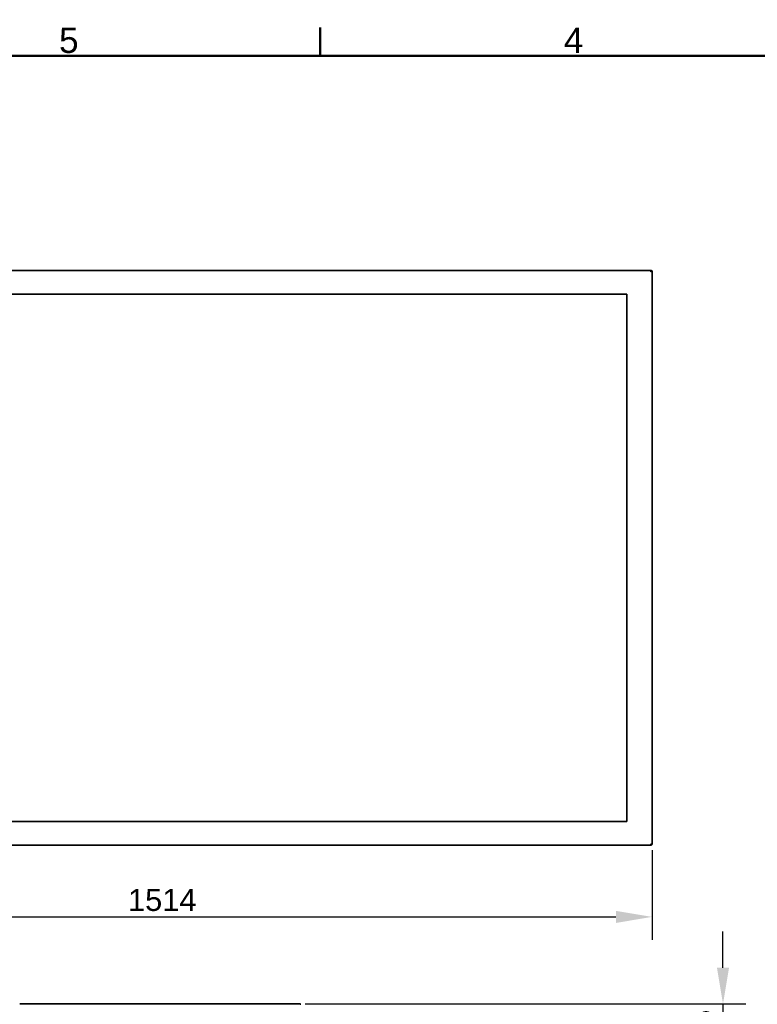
# Model space of a CAD drawing. Header units: millimetres. Extents: x 0 to 4667, y 0 to 3300.
# Tile 14 of 21: x 1093 to 2228, y 1730 to 3244. Entities that reach past the tile are written whole.
import ezdxf

# ---------------------------------------------------------------- set-up
doc = ezdxf.new("R2010")
doc.units = ezdxf.units.MM
doc.header["$LTSCALE"] = 11.111111
for name, color, linetype, lineweight in [('Bemaßungen(ISO)', 7, 'Continuous', 18), ('Rahmen_0', 7, 'Continuous', 50), ('Rahmen_2', 7, 'Continuous', 50), ('Sichtbare Kanten(ISO)', 7, 'Continuous', 35)]:
    doc.layers.add(name, color=color, linetype=linetype, lineweight=lineweight)
doc.styles.add('Aktuell-BSI', font='arial.ttf')
doc.styles.add('Aktuell-ISOGroßer Text', font='arial.ttf')
doc.dimstyles.new('X.XXXGroßer Text', dxfattribs={"dimscale": 11.111111, "dimtxt": 3.048, "dimasz": 5, "dimexe": 3.175, "dimexo": 0.75, "dimgap": 0.762, "dimtad": 1, "dimdec": 1, "dimrnd": 1e-08, "dimzin": 12, "dimtxsty": 'Aktuell-ISOGroßer Text', "dimcen": 0.09, "dimdle": 10, "dimclrd": 256, "dimclre": 256, "dimclrt": 7, "dimadec": 0, "dimazin": 3, "dimtfac": 0.656168, "dimtdec": 1, "dimtmove": 0, "dimatfit": 3, "dimfxl": 1, "dimtolj": 1, "dimlwd": 25, "dimlwe": 25, "dimarcsym": 0})

# ---------------------------------------------------------------- blocks, each defined once
blk = doc.blocks.new('Ränder Standardrahmen')
at = {"layer": 'Rahmen_0'}
blk.add_line((140, 287), (140, 290.9), dxfattribs=at)
at = {"layer": 'Rahmen_0', "flags": 128}
blk.add_lwpolyline([(10, 10), (10, 287), (410, 287), (410, 10), (10, 10)], dxfattribs=at)
at = {"layer": 'Rahmen_2', "char_height": 3.5, "attachment_point": 7, "style": 'Aktuell-BSI'}
for s, insert in [('5', (103.85, 287.34)), ('4', (173.71, 287.4))]:
    blk.add_mtext(s, dxfattribs=dict(at, insert=insert))
blk = doc.blocks.new('*D15')
at = {"layer": 'Bemaßungen(ISO)', "color": 250, "linetype": 'Continuous', "lineweight": 25, "true_color": 0x3f3f3f, "transparency": 16777216}
for p, q in [((2174.9, 1786.1), (2174.9, 1841.7)), ((1532.6, 1730.6), (2210.2, 1730.6)), ((2174.9, 1730.6), (2174.9, 1675)), ((2174.9, 1675), (2174.9, 1642.6)), ((2174.9, 1587.1), (2174.9, 1642.6)), ((2072.1, 1587.1), (2210.2, 1587.1)), ((2174.9, 1531.5), (2174.9, 1475.9))]:
    blk.add_line(p, q, dxfattribs=at)
at = {"layer": 'Bemaßungen(ISO)', "color": 250, "linetype": 'Continuous', "true_color": 0x3f3f3f, "transparency": 16777216}
for points in [[(2165.6, 1786.1), (2184.2, 1786.1), (2174.9, 1730.6)], [(2165.6, 1531.5), (2184.2, 1531.5), (2174.9, 1587.1)]]:
    blk.add_solid(points, dxfattribs=at)
at = {"layer": 'Defpoints', "color": 0, "linetype": 'Continuous', "transparency": 16777216}
for p in [(1524.3, 1730.6), (2063.8, 1587.1), (2174.9, 1587.1)]:
    blk.add_point(p, dxfattribs=at)
at = {"layer": 'Bemaßungen(ISO)', "color": 7, "linetype": 'Continuous', "lineweight": 25, "transparency": 16777216, "insert": (2125.7, 1603.1), "char_height": 33.87, "attachment_point": 1, "rotation": 90, "style": 'Aktuell-ISOGroßer Text'}
blk.add_mtext('\\A1;143,5', dxfattribs=at)
blk = doc.blocks.new('*D16')
at = {"layer": 'Bemaßungen(ISO)', "color": 250, "linetype": 'Continuous', "lineweight": 25, "true_color": 0x3f3f3f, "transparency": 16777216}
for p, q in [((551.9, 1967.2), (551.9, 1829.1)), ((2065.9, 1967.2), (2065.9, 1829.1)), ((607.4, 1864.4), (2010.3, 1864.4))]:
    blk.add_line(p, q, dxfattribs=at)
at = {"layer": 'Bemaßungen(ISO)', "color": 250, "linetype": 'Continuous', "true_color": 0x3f3f3f, "transparency": 16777216}
for points in [[(607.4, 1873.6), (607.4, 1855.1), (551.9, 1864.4)], [(2010.3, 1873.6), (2010.3, 1855.1), (2065.9, 1864.4)]]:
    blk.add_solid(points, dxfattribs=at)
at = {"layer": 'Defpoints', "color": 0, "linetype": 'Continuous', "transparency": 16777216}
for p in [(551.9, 1975.5), (2065.9, 1975.5), (2065.9, 1864.4)]:
    blk.add_point(p, dxfattribs=at)
at = {"layer": 'Bemaßungen(ISO)', "color": 7, "linetype": 'Continuous', "lineweight": 25, "transparency": 16777216, "insert": (1260, 1907.4), "char_height": 33.87, "attachment_point": 1, "style": 'Aktuell-ISOGroßer Text'}
blk.add_mtext('\\A1;1514', dxfattribs=at)

msp = doc.modelspace()

# ---------------------------------------------------------------- linework, layer by layer
at = {"layer": 'Sichtbare Kanten(ISO)'}
for p, q in [((2064.33, 2858.75), (553.43, 2858.75)), ((2064.33, 2857.88), (2064.33, 2858.75)), ((2064.73, 2858.75), (2064.33, 2858.75)), ((2065.88, 2858), (2064.38, 2858)), ((2065.13, 2858.75), (2064.73, 2858.75)), ((2065.13, 2858.75), (2065.13, 2858)), ((2065.88, 1975.5), (2065.88, 2858)), ((2026.82, 2822.21), (590.94, 2822.21)), ((2026.82, 2011.29), (2026.82, 2822.21)), ((590.94, 2011.29), (2026.82, 2011.29)), ((2064.33, 1974.75), (553.43, 1974.75)), ((2064.33, 1975.61), (2064.33, 1974.75)), ((2064.33, 1974.75), (2064.73, 1974.75)), ((2064.38, 1975.5), (2065.88, 1975.5)), ((2064.73, 1974.75), (2065.13, 1974.75)), ((2065.13, 1975.98), (2065.13, 1975.98)), ((2065.13, 1975.5), (2065.13, 1974.75)), ((1524.31, 1730.55), (1093.45, 1730.55))]:
    msp.add_line(p, q, dxfattribs=at)
msp.add_ellipse((1524.31, 1728.45), major_axis=(0.8, 1.94), ratio=0.9999224, start_param=5.886702, end_param=6.6720407, dxfattribs=at)
for points, knots in [([(2064.33, 2858.75), (2064.3, 2858.75), (2064.28, 2858.74), (2064.22, 2858.71), (2064.19, 2858.68), (2064.14, 2858.61), (2064.11, 2858.57), (2064.06, 2858.48), (2064.04, 2858.42), (2063.99, 2858.29), (2063.97, 2858.22), (2063.93, 2858.07), (2063.91, 2857.98), (2063.87, 2857.81), (2063.86, 2857.71), (2063.83, 2857.51), (2063.82, 2857.41), (2063.8, 2857.2), (2063.8, 2857.09), (2063.79, 2856.87), (2063.78, 2856.76), (2063.78, 2856.65)], [0.00000001, 0.00000001, 0.00000001, 0.00000001, 0.1, 0.1, 0.2, 0.2, 0.3, 0.3, 0.4, 0.4, 0.5, 0.5, 0.6, 0.6, 0.7, 0.7, 0.8, 0.8, 0.9, 0.9, 1, 1, 1, 1]), ([(2064.38, 2858), (2064.38, 2858), (2064.38, 2857.99), (2064.38, 2857.98), (2064.37, 2857.97), (2064.36, 2857.93), (2064.34, 2857.89), (2064.3, 2857.82), (2064.29, 2857.78), (2064.25, 2857.69), (2064.22, 2857.62), (2064.16, 2857.49), (2064.13, 2857.43), (2064.05, 2857.25), (2064, 2857.13), (2063.89, 2856.9), (2063.84, 2856.77), (2063.78, 2856.65)], [-0.1701138, -0.1701138, -0.1701138, -0.1701138, -0.16293016, -0.16293016, -0.15530967, -0.15530967, -0.13761552, -0.13761552, -0.12331408, -0.12331408, -0.10112073, -0.10112073, -0.07833609, -0.07833609, -0.04048692, -0.04048692, 0, 0, 0, 0]), ([(2063.78, 2856.65), (2063.88, 2856.71), (2063.99, 2856.78), (2064.09, 2856.84), (2064.13, 2856.87), (2064.18, 2856.9), (2064.23, 2856.93), (2064.38, 2857.03), (2064.53, 2857.13), (2064.68, 2857.22), (2064.77, 2857.28), (2064.86, 2857.34), (2064.94, 2857.39), (2065.03, 2857.45), (2065.12, 2857.51), (2065.2, 2857.56), (2065.28, 2857.61), (2065.36, 2857.66), (2065.43, 2857.7), (2065.45, 2857.72), (2065.48, 2857.74), (2065.5, 2857.75), (2065.54, 2857.78), (2065.58, 2857.8), (2065.62, 2857.83), (2065.67, 2857.86), (2065.72, 2857.89), (2065.76, 2857.92), (2065.77, 2857.92), (2065.78, 2857.93), (2065.79, 2857.93), (2065.81, 2857.95), (2065.84, 2857.97), (2065.85, 2857.98), (2065.87, 2857.99), (2065.88, 2858), (2065.88, 2858)], [0, 0, 0, 0, 0.1, 0.1, 0.1, 0.1467699, 0.1467699, 0.1467699, 0.3, 0.3, 0.3, 0.3979621, 0.3979621, 0.3979621, 0.5, 0.5, 0.5, 0.6, 0.6, 0.6, 0.6363555, 0.6363555, 0.6363555, 0.7, 0.7, 0.7, 0.8, 0.8, 0.8, 0.8212082, 0.8212082, 0.8212082, 0.9, 0.9, 0.9, 1, 1, 1, 1]), ([(2063.78, 2856.65), (2063.78, 2856.68), (2063.79, 2856.71), (2063.79, 2856.74), (2063.8, 2856.77), (2063.8, 2856.8), (2063.81, 2856.84), (2063.82, 2856.86), (2063.83, 2856.89), (2063.84, 2856.92), (2063.86, 2856.95), (2063.87, 2856.98), (2063.89, 2857), (2063.91, 2857.03), (2063.93, 2857.05), (2063.95, 2857.07), (2063.96, 2857.09), (2063.98, 2857.1), (2063.99, 2857.12)], [0, 0, 0, 0, 0.1, 0.1, 0.1, 0.2, 0.2, 0.2, 0.29574723, 0.29574723, 0.29574723, 0.39999999, 0.39999999, 0.39999999, 0.49999999, 0.49999999, 0.49999999, 0.570452, 0.570452, 0.570452, 0.570452]), ([(2063.78, 1976.85), (2063.78, 1976.74), (2063.79, 1976.62), (2063.8, 1976.4), (2063.8, 1976.29), (2063.82, 1976.08), (2063.83, 1975.98), (2063.86, 1975.78), (2063.87, 1975.69), (2063.91, 1975.51), (2063.93, 1975.43), (2063.97, 1975.27), (2063.99, 1975.2), (2064.04, 1975.07), (2064.06, 1975.02), (2064.11, 1974.92), (2064.14, 1974.88), (2064.19, 1974.81), (2064.22, 1974.79), (2064.28, 1974.76), (2064.3, 1974.75), (2064.33, 1974.75)], [0, 0, 0, 0, 0.1, 0.1, 0.2, 0.2, 0.29999999, 0.29999999, 0.39999999, 0.39999999, 0.49999999, 0.49999999, 0.59999999, 0.59999999, 0.69999999, 0.69999999, 0.79999998, 0.79999998, 0.89999998, 0.89999998, 0.99999998, 0.99999998, 0.99999998, 0.99999998]), ([(2063.99, 1976.38), (2063.98, 1976.39), (2063.96, 1976.4), (2063.95, 1976.42), (2063.93, 1976.44), (2063.91, 1976.47), (2063.89, 1976.49), (2063.87, 1976.52), (2063.86, 1976.54), (2063.85, 1976.57), (2063.83, 1976.6), (2063.82, 1976.63), (2063.81, 1976.66), (2063.8, 1976.69), (2063.8, 1976.72), (2063.79, 1976.75), (2063.79, 1976.78), (2063.78, 1976.82), (2063.78, 1976.85)], [0.42903278, 0.42903278, 0.42903278, 0.42903278, 0.5, 0.5, 0.5, 0.6, 0.6, 0.6, 0.7, 0.7, 0.7, 0.8, 0.8, 0.8, 0.9, 0.9, 0.9, 1, 1, 1, 1]), ([(2063.78, 1976.85), (2063.82, 1976.76), (2063.86, 1976.68), (2063.93, 1976.52), (2063.97, 1976.44), (2064.06, 1976.22), (2064.13, 1976.07), (2064.26, 1975.78), (2064.3, 1975.68), (2064.35, 1975.58), (2064.36, 1975.55), (2064.37, 1975.52), (2064.38, 1975.51), (2064.38, 1975.5), (2064.38, 1975.5), (2064.38, 1975.5)], [-0.11029659, -0.11029659, -0.11029659, -0.11029659, -0.09592541, -0.09592541, -0.08197563, -0.08197563, -0.05697164, -0.05697164, -0.02795165, -0.02795165, -0.01290975, -0.01290975, -0.00629655, -0.00629655, 0, 0, 0, 0]), ([(2065.88, 1975.5), (2065.88, 1975.5), (2065.87, 1975.5), (2065.85, 1975.52), (2065.83, 1975.53), (2065.8, 1975.55), (2065.76, 1975.58), (2065.76, 1975.58), (2065.75, 1975.58), (2065.75, 1975.58), (2065.71, 1975.61), (2065.67, 1975.64), (2065.62, 1975.67), (2065.56, 1975.7), (2065.5, 1975.75), (2065.43, 1975.79), (2065.41, 1975.8), (2065.39, 1975.82), (2065.36, 1975.83), (2065.31, 1975.86), (2065.26, 1975.9), (2065.2, 1975.93), (2065.12, 1975.99), (2065.04, 1976.04), (2064.95, 1976.1), (2064.86, 1976.15), (2064.77, 1976.21), (2064.68, 1976.27), (2064.67, 1976.28), (2064.66, 1976.28), (2064.65, 1976.29), (2064.56, 1976.35), (2064.48, 1976.4), (2064.39, 1976.46), (2064.19, 1976.59), (2063.99, 1976.72), (2063.78, 1976.85)], [0, 0, 0, 0, 0.1, 0.1, 0.1, 0.2, 0.2, 0.2, 0.2104368, 0.2104368, 0.2104368, 0.3, 0.3, 0.3, 0.4, 0.4, 0.4, 0.4302161, 0.4302161, 0.4302161, 0.5, 0.5, 0.5, 0.6, 0.6, 0.6, 0.7, 0.7, 0.7, 0.7084742, 0.7084742, 0.7084742, 0.8, 0.8, 0.8, 1, 1, 1, 1]), ([(1524.31, 1730.55), (1524.35, 1730.55), (1524.38, 1730.54), (1524.44, 1730.48), (1524.47, 1730.44), (1524.57, 1730.29), (1524.62, 1730.13), (1524.67, 1729.94)], [0, 0, 0, 0, 0.04239875, 0.04239875, 0.08471561, 0.08471561, 0.1690431, 0.1690431, 0.1690431, 0.1690431])]:
    msp.add_open_spline(points, degree=3, knots=knots, dxfattribs=at)

# ---------------------------------------------------------------- block references
at = {"xscale": 11.11111111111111, "yscale": 11.11111111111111, "zscale": 11.11111111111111}
msp.add_blockref('Ränder Standardrahmen', (0, 0), dxfattribs=at)

# ---------------------------------------------------------------- dimensions: what is measured, and where the dimension line sits
at = {"layer": 'Bemaßungen(ISO)', "color": 250, "linetype": 'Continuous', "lineweight": 25, "true_color": 0x3f3f3f}
dim = msp.add_linear_dim(base=(2065.88, 1864.39), p1=(551.88, 1975.5), p2=(2065.88, 1975.5), dimstyle='X.XXXGroßer Text', override={"dimdec": 1, "dimtp": 0, "dimtm": 0, "dimtdec": 1, "dimtofl": 0, "dimatfit": 1}, dxfattribs=at)
dim.commit()
dim.dimension.update_dxf_attribs({"geometry": '*D16', "text_midpoint": (1308.88, 1864.39), "dimtype": 160})
dim = msp.add_linear_dim(base=(2174.89, 1587.05), p1=(1524.31, 1730.55), p2=(2063.78, 1587.05), angle=90, dimstyle='X.XXXGroßer Text', override={"dimdec": 1, "dimtp": 0, "dimtm": 0, "dimtdec": 1, "dimtofl": 0}, dxfattribs=at)
dim.commit()
dim.dimension.update_dxf_attribs({"geometry": '*D15', "text_midpoint": (2174.89, 1658.8), "dimtype": 160})

doc.saveas('drawing.dxf')
